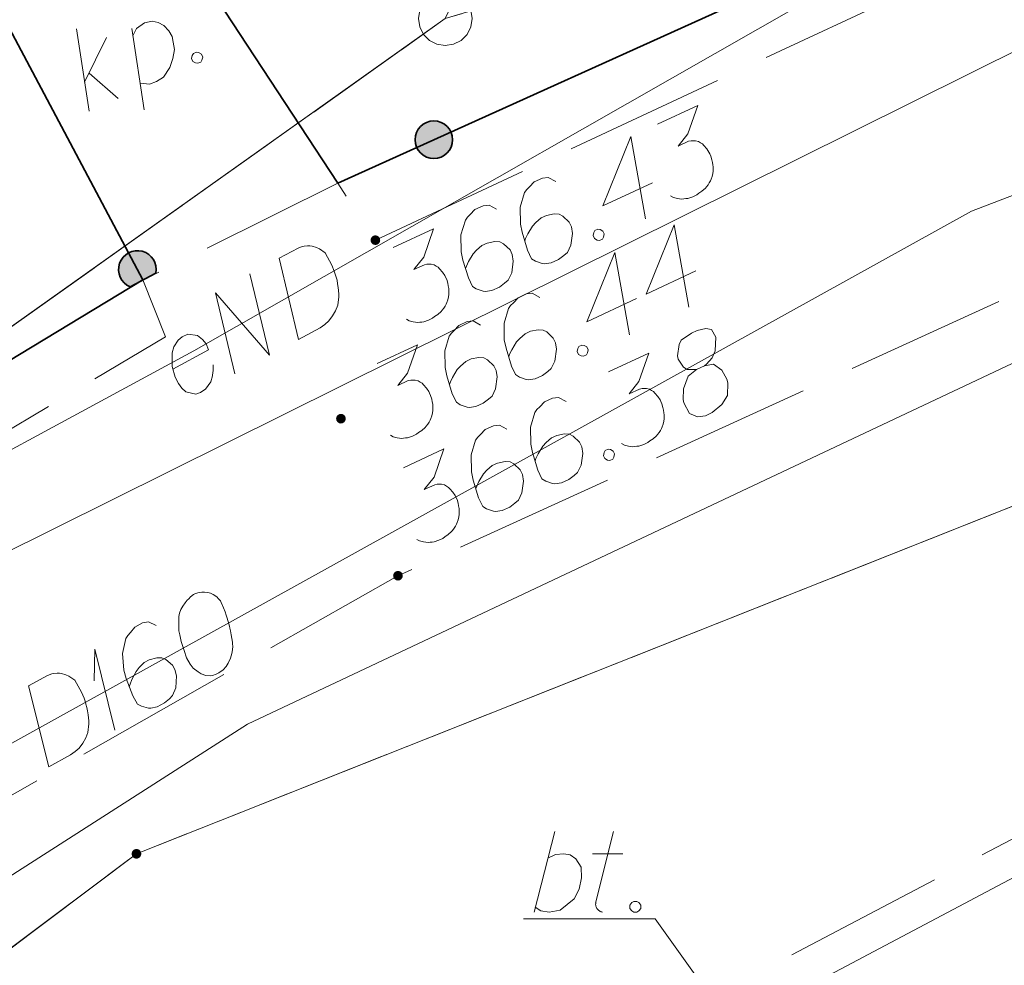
# Model space of a CAD drawing. Header units: metres. Extents: x 5555129 to 5555568, y 5636170 to 5636517.
# Tile 119 of 162: x 5555419.58 to 5555428.74, y 5636453.68 to 5636462.47. Entities that reach past the tile are written whole.
import ezdxf

# ---------------------------------------------------------------- set-up
doc = ezdxf.new("R2010")
doc.units = ezdxf.units.M
doc.header["$MEASUREMENT"] = 0
for name, pattern in [('03-linia 3 1', [2, 1.5, -0.5]), ('L_0_06', [2, 1.5, -0.5]), ('PRZER1-1', [2, 1, -1]), ('PRZER3-1', [4, 3, -1])]:
    doc.linetypes.add(name, pattern=pattern)
for name, color, linetype, lineweight in [('#digitalizacja', 7, 'Continuous', 18), ('#skartowane', 7, 'Continuous', 18), ('#zmodyfikowane', 7, 'Continuous', 18)]:
    doc.layers.add(name, color=color, linetype=linetype, lineweight=lineweight)
for name, color, linetype, lineweight, true_color in [('GEPPGD', 7, 'Continuous', 18, 0x008000), ('GESDZI', 7, 'Continuous', 18, 0x0a0909), ('GESKKL', 7, 'PRZER3-1', 18, 0x008000), ('GESUZY', 7, 'PRZER1-1', 18, 0x008000), ('GULENN', 1, 'Continuous', 18, 0xff0000), ('GUPEPI', 1, 'Continuous', 18, 0xff0000)]:
    doc.layers.add(name, color=color, linetype=linetype, lineweight=lineweight, true_color=true_color)

# ---------------------------------------------------------------- blocks, each defined once
blk = doc.blocks.new('EPPGS')
at = {"color": 0, "flags": 128}
blk.add_lwpolyline([(0.5, 0), (0.475528, -0.154508), (0.404508, -0.293893), (0.293893, -0.404508), (0.154508, -0.475528), (0, -0.5), (-0.154508, -0.475528), (-0.293893, -0.404508), (-0.404508, -0.293893), (-0.475528, -0.154508), (-0.5, 0), (-0.475528, 0.154508), (-0.404508, 0.293893), (-0.293893, 0.404508), (-0.154508, 0.475528), (0, 0.5), (0.154508, 0.475528), (0.293893, 0.404508), (0.404508, 0.293893), (0.475528, 0.154508), (0.5, 0)], close=True, dxfattribs=at)
blk = doc.blocks.new('EPPGN')
blk.add_hatch(color=0).paths.add_polyline_path([(0, -0.09), (-0.027812, -0.085595), (-0.052901, -0.072812), (-0.072812, -0.052901), (-0.085595, -0.027812), (-0.09, 0), (-0.085595, 0.027812), (-0.072812, 0.052901), (-0.052901, 0.072812), (-0.027812, 0.085595), (0, 0.09), (0.027812, 0.085595), (0.052901, 0.072812), (0.072812, 0.052901), (0.085595, 0.027812), (0.09, 0), (0.085595, -0.027812), (0.072812, -0.052901), (0.052901, -0.072812), (0.027812, -0.085595)])
blk = doc.blocks.new('POINT')
blk.add_hatch(color=0).paths.add_polyline_path([(-0.000884, -0.0025), (-0.0025, -0.000884), (-0.0025, 0.000884), (0.000884, 0.0025), (0.0025, 0.000884), (0.0025, -0.000884), (0.000884, -0.0025)])
blk = doc.blocks.new('*U309')
at = {"layer": '#skartowane', "color": 7, "linetype": 'ByBlock', "lineweight": 18}
blk.add_line((5555424.3645, 5636454.1718), (5555424.5594, 5636454.9218), dxfattribs=at)
at = {"layer": '#skartowane', "color": 7, "linetype": 'ByBlock', "lineweight": 18, "flags": 128}
blk.add_lwpolyline([(5555424.4944, 5636454.6738), (5555424.5653, 5636454.7092), (5555424.6421, 5636454.7151), (5555424.7011, 5636454.7033), (5555424.7542, 5636454.6678), (5555424.8015, 5636454.5911), (5555424.8074, 5636454.4907), (5555424.7838, 5636454.3844), (5555424.7366, 5636454.2958), (5555424.6067, 5636454.1896), (5555424.5062, 5636454.1718), (5555424.4295, 5636454.1836), (5555424.3763, 5636454.219)], dxfattribs=at)
blk = doc.blocks.new('*U310')
at = {"layer": '#skartowane', "color": 7, "linetype": 'ByBlock', "lineweight": 18}
for p, q in [((5555424.9373, 5636454.2545), (5555425.1027, 5636454.9218)), ((5555424.9078, 5636454.7151), (5555425.1912, 5636454.7151))]:
    blk.add_line(p, q, dxfattribs=at)
at = {"layer": '#skartowane', "color": 7, "linetype": 'ByBlock', "lineweight": 18, "flags": 128}
blk.add_lwpolyline([(5555425.0022, 5636454.1716), (5555424.9943, 5636454.1733), (5555424.9866, 5636454.1758), (5555424.9792, 5636454.1792), (5555424.9722, 5636454.1832), (5555424.9657, 5636454.1881), (5555424.9598, 5636454.1936), (5555424.9544, 5636454.1996), (5555424.9497, 5636454.2062), (5555424.9457, 5636454.2133), (5555424.9425, 5636454.2207), (5555424.94, 5636454.2284), (5555424.9384, 5636454.2363), (5555424.9376, 5636454.2444), (5555424.9377, 5636454.2524), (5555424.9385, 5636454.2601)], dxfattribs=at)
blk = doc.blocks.new('*U313')
at = {"layer": '#skartowane', "color": 7, "linetype": 'ByBlock', "lineweight": 18}
for p, q in [((5555420.2299, 5636461.6181), (5555420.1105, 5636462.3853)), ((5555420.1873, 5636461.8899), (5555420.3922, 5636462.3031)), ((5555420.2283, 5636461.9725), (5555420.5, 5636461.7374))]:
    blk.add_line(p, q, dxfattribs=at)
blk = doc.blocks.new('*U314')
at = {"layer": '#skartowane', "color": 7, "linetype": 'ByBlock', "lineweight": 18}
blk.add_line((5555420.7407, 5636461.6306), (5555420.6262, 5636462.3871), dxfattribs=at)
at = {"layer": '#skartowane', "color": 7, "linetype": 'ByBlock', "lineweight": 18, "flags": 128}
blk.add_lwpolyline([(5555420.6362, 5636462.3205), (5555420.6711, 5636462.3876), (5555420.745, 5636462.4395), (5555420.8146, 5636462.4574), (5555420.8722, 5636462.444), (5555420.9237, 5636462.4151), (5555420.9715, 5636462.3653), (5555421.0007, 5636462.3137), (5555421.0114, 5636462.2602), (5555421.0215, 5636462.1937), (5555421.0069, 5636462.1098), (5555420.9791, 5636462.0265), (5555420.9219, 5636461.9367), (5555420.8565, 5636461.8949), (5555420.7893, 5636461.8717), (5555420.7023, 5636461.8784)], dxfattribs=at)
blk = doc.blocks.new('*U1637')
at = {"layer": '#digitalizacja', "color": 5, "linetype": 'ByBlock', "lineweight": 18}
for q in [(5555420.2755, 5636456.322), (5555420.4695, 5636455.8624)]:
    blk.add_line((5555420.2814, 5636456.6157), q, dxfattribs=at)

msp = doc.modelspace()

# ---------------------------------------------------------------- hatches: boundary and pattern name
at = {"layer": '#skartowane', "linetype": 'Continuous', "lineweight": 35}
h = msp.add_hatch(color=7, dxfattribs=at)
edge = h.paths.add_edge_path()
edge.add_arc((5555423.4334, 5636461.3542), 0.175, 0, 360)
at = {"layer": '#skartowane', "linetype": 'Continuous', "lineweight": 18}
h = msp.add_hatch(color=7, dxfattribs=at)
edge = h.paths.add_edge_path()
edge.add_arc((5555422.89, 5636460.42), 0.045, 0, 360)
at = {"layer": '#skartowane', "linetype": 'Continuous', "lineweight": 35}
msp.add_hatch(color=7, dxfattribs=at).paths.add_polyline_path([(5555420.6102, 5636459.9864), (5555420.8498, 5636460.1136, 2.105808)])
at = {"layer": '#skartowane', "linetype": 'Continuous', "lineweight": 18}
h = msp.add_hatch(color=7, dxfattribs=at)
edge = h.paths.add_edge_path()
edge.add_arc((5555422.57, 5636458.76), 0.045, 0, 360)
h = msp.add_hatch(color=7, dxfattribs=at)
edge = h.paths.add_edge_path()
edge.add_arc((5555423.1, 5636457.3), 0.045, 0, 360)

# ---------------------------------------------------------------- linework, layer by layer
at = {"layer": '#digitalizacja', "color": 5, "linetype": 'Continuous', "lineweight": 18, "flags": 128}
for points in [[(5555451.99, 5636467.54), (5555441.9057, 5636465.8517), (5555428.4323, 5636460.6911), (5555416.7954, 5636454.2392), (5555413.272, 5636451.6195), (5555410.4937, 5636449.4081), (5555407.5579, 5636446.7074)], [(5555421.211, 5636457.131), (5555421.2006, 5636457.1253), (5555421.1725, 5636457.1029), (5555421.1547, 5636457.0863), (5555421.1421, 5636457.0726), (5555421.122, 5636457.0479), (5555421.0996, 5636457.0153), (5555421.0824, 5636456.9854), (5555421.068, 5636456.9504), (5555421.064, 5636456.9212), (5555421.0628, 5636456.8868), (5555421.0617, 5636456.8524), (5555421.0633, 5636456.8128), (5555421.0644, 5636456.7864), (5555421.0713, 5636456.7497), (5555421.0845, 5636456.6895), (5555421.1119, 5636456.6034), (5555421.1359, 5636456.5357), (5555421.1674, 5636456.4789), (5555421.1955, 5636456.4405), (5555421.2419, 5636456.4055), (5555421.2717, 5636456.3882), (5555421.3148, 5636456.3715), (5555421.3572, 5636456.3681), (5555421.3755, 5636456.3715), (5555421.4094, 5636456.3835), (5555421.4352, 5636456.3978), (5555421.4737, 5636456.4259), (5555421.504, 5636456.4563), (5555421.5213, 5636456.4861), (5555421.5431, 5636456.532), (5555421.5501, 5636456.556), (5555421.5593, 5636456.5881), (5555421.5633, 5636456.6174), (5555421.565, 5636456.6386), (5555421.561, 5636456.6701), (5555421.5605, 5636456.6833), (5555421.5565, 5636456.7149), (5555421.5496, 5636456.7516), (5555421.5428, 5636456.7884), (5555421.5365, 5636456.8119), (5555421.5331, 5636456.8302), (5555421.5268, 5636456.8537), (5555421.5113, 5636456.9059), (5555421.5022, 5636456.9346), (5555421.493, 5636456.9633), (5555421.4782, 5636457.0023), (5555421.4575, 5636457.0517), (5555421.449, 5636457.0671), (5555421.4324, 5636457.0849), (5555421.4157, 5636457.1027), (5555421.3831, 5636457.1251), (5555421.3561, 5636457.1372), (5555421.332, 5636457.1441), (5555421.3028, 5636457.1481), (5555421.2764, 5636457.147), (5555421.258, 5636457.1436), (5555421.2397, 5636457.1402), (5555421.211, 5636457.131)], [(5555420.8534, 5636456.8383), (5555420.7806, 5636456.8721), (5555420.7256, 5636456.8619), (5555420.6533, 5636456.8218), (5555420.6131, 5636456.7725), (5555420.5878, 5636456.745), (5555420.5706, 5636456.7152), (5555420.5395, 5636456.5764), (5555420.5514, 5636456.421), (5555420.5731, 5636456.3453), (5555420.6355, 5636456.184), (5555420.6784, 5636456.1066), (5555420.7163, 5636456.087), (5555420.7805, 5636456.0686), (5555420.8018, 5636456.0669), (5555420.862, 5636456.08), (5555420.9291, 5636456.1172), (5555420.975, 5636456.1562), (5555421.0055, 5636456.1866), (5555421.0342, 5636456.2565), (5555421.0401, 5636456.3678), (5555421.0269, 5636456.428), (5555421.004, 5636456.4693), (5555420.9409, 5636456.5222), (5555420.906, 5636456.5365), (5555420.8583, 5636456.5371), (5555420.7878, 5636456.5183), (5555420.7413, 5636456.4925), (5555420.6931, 5636456.4455), (5555420.6655, 5636456.41), (5555420.6265, 5636456.3343), (5555420.6098, 5636456.2913), (5555420.6029, 5636456.2672)], [(5555419.6669, 5636456.2749), (5555419.8425, 5636456.3723), (5555419.8816, 5636456.3872), (5555419.8999, 5636456.3906), (5555419.9315, 5636456.3946), (5555419.9526, 5636456.3929), (5555419.9739, 5636456.3911), (5555420.014, 5636456.3796), (5555420.041, 5636456.3675), (5555420.0954, 5636456.3302), (5555420.1584, 5636456.2166), (5555420.1819, 5636456.1621), (5555420.191, 5636456.1334), (5555420.2002, 5636456.1047), (5555420.2093, 5636456.076), (5555420.2133, 5636456.0444), (5555420.2202, 5636456.0077), (5555420.2253, 5636455.9498), (5555420.2264, 5636455.9235), (5555420.2166, 5636455.8437), (5555420.1977, 5636455.7927), (5555420.1706, 5636455.744), (5555420.1356, 5636455.6975), (5555420.1, 5636455.6643), (5555420.0564, 5636455.6334), (5555419.855, 5636455.5217), (5555419.6669, 5636456.2749)]]:
    msp.add_lwpolyline(points, dxfattribs=at)
at = {"layer": '#digitalizacja', "color": 1, "linetype": 'Continuous', "lineweight": 18, "flags": 128}
for points in [[(5555411.571, 5636453.721), (5555413.7332, 5636455.0758), (5555418.0179, 5636457.6682), (5555421.2021, 5636459.3903), (5555427.6552, 5636463.077)], [(5555421.9947, 5636460.2514), (5555422.1713, 5636460.347), (5555422.2105, 5636460.3614), (5555422.2288, 5636460.3647), (5555422.2604, 5636460.3683), (5555422.2816, 5636460.3664), (5555422.3028, 5636460.3644), (5555422.3428, 5636460.3524), (5555422.3697, 5636460.3401), (5555422.4237, 5636460.3022), (5555422.4855, 5636460.1879), (5555422.5085, 5636460.1332), (5555422.5173, 5636460.1044), (5555422.5262, 5636460.0756), (5555422.535, 5636460.0469), (5555422.5386, 5636460.0152), (5555422.5451, 5636459.9784), (5555422.5496, 5636459.9205), (5555422.5504, 5636459.8941), (5555422.5398, 5636459.8145), (5555422.5203, 5636459.7637), (5555422.4928, 5636459.7152), (5555422.4573, 5636459.6692), (5555422.4213, 5636459.6363), (5555422.3774, 5636459.6058), (5555422.1748, 5636459.4962), (5555421.9947, 5636460.2514)], [(5555421.5827, 5636459.176), (5555421.4025, 5636459.9312), (5555421.9047, 5636459.3502), (5555421.7246, 5636460.1054)], [(5555421.008, 5636459.221), (5555421.3404, 5636459.4008), (5555421.3174, 5636459.4555), (5555421.2818, 5636459.4966), (5555421.2357, 5636459.5322), (5555421.1481, 5636459.5452), (5555421.0933, 5636459.5223), (5555421.0574, 5636459.4894), (5555421.0172, 5636459.4274), (5555421.0005, 5636459.3713), (5555421.0002, 5636459.2974), (5555421.0019, 5636459.2446), (5555421.0289, 5636459.145), (5555421.0598, 5636459.0879), (5555421.0903, 5636459.0439), (5555421.1283, 5636459.0108), (5555421.2215, 5636458.9874), (5555421.2659, 5636459.0046), (5555421.3046, 5636459.0324), (5555421.3099, 5636459.0352), (5555421.3605, 5636459.1028), (5555421.3772, 5636459.1589), (5555421.3787, 5636459.1933), (5555421.3812, 5636459.2013), (5555421.3818, 5636459.2621)]]:
    msp.add_lwpolyline(points, dxfattribs=at)
at = {"layer": '#skartowane', "color": 36, "linetype": 'Continuous', "lineweight": 18, "true_color": 0x803300}
msp.add_line((5555416.05, 5636455.82), (5555429.4, 5636462.46), dxfattribs=at)
at = {"layer": '#skartowane', "color": 7, "linetype": 'Continuous', "lineweight": 18}
msp.add_line((5555419.92, 5636449.78), (5555431.68, 5636456.01), dxfattribs=at)
at = {"layer": '#skartowane', "color": 7, "linetype": 'L_0_06', "lineweight": 18, "flags": 128}
msp.add_lwpolyline([(5555466.73, 5636461.06), (5555459.42, 5636465.04), (5555457.02, 5636465.41), (5555452.63, 5636465.61), (5555446.85, 5636465.37), (5555441.62, 5636464.51), (5555435.7, 5636462.77), (5555429.61, 5636460.27), (5555423.1, 5636457.3), (5555417.2, 5636453.95), (5555413.63, 5636451.67), (5555409.04, 5636447.68), (5555404.73, 5636443.33), (5555401.32, 5636439.67), (5555382.13, 5636416.99), (5555377.75, 5636411.8), (5555368.65, 5636401.73), (5555358.12, 5636389.68), (5555351.83, 5636382.05), (5555348.89, 5636378.21), (5555346.63, 5636374.93), (5555343.77, 5636370.29), (5555340.53, 5636363.52), (5555337.7, 5636355.88), (5555335.13, 5636347.53), (5555332.44, 5636339.45), (5555328.49, 5636328.74), (5555326.7, 5636324.3), (5555322.46, 5636312.61), (5555317.05, 5636297.8), (5555313.91, 5636289.91), (5555311.07, 5636291.5), (5555314.46, 5636298.64), (5555320.4, 5636315), (5555321.1, 5636318.34), (5555320.31, 5636318.97), (5555318.92, 5636319.26), (5555318.24, 5636323.4), (5555317.55, 5636325.21), (5555315.06, 5636326.83), (5555316.44, 5636329.16), (5555319.62, 5636328.9), (5555323.95, 5636328.36), (5555325.47, 5636329.83), (5555326.77, 5636332.37), (5555329.72, 5636340.51), (5555332.43, 5636348.61), (5555334.87, 5636356.71), (5555337.79, 5636364.47), (5555340.99, 5636371.16), (5555344.19, 5636376.65), (5555346.4, 5636379.74), (5555349.41, 5636383.74), (5555355.85, 5636391.61), (5555363.7, 5636400.4), (5555366.42, 5636403.59), (5555375.75, 5636414.19), (5555378.31, 5636418.36), (5555373.52, 5636420.79), (5555376.43, 5636424.38), (5555377.28, 5636425.23), (5555380.03, 5636423.16), (5555380.65, 5636423.75), (5555382.52, 5636422.14), (5555399.27, 5636441.57), (5555402.64, 5636445.3), (5555406.76, 5636449.37), (5555411.7, 5636453.77), (5555415.38, 5636456.22), (5555420.94, 5636459.52), (5555420.73, 5636460.05), (5555422.54, 5636460.95), (5555422.89, 5636460.42), (5555428.37, 5636462.98), (5555434.53, 5636465.46), (5555440.65, 5636467.74), (5555449.09, 5636469.87), (5555449.84, 5636470.61), (5555452.54, 5636472.11), (5555453.14, 5636471.36), (5555454.76, 5636472.78), (5555456.32, 5636474.81), (5555457.67, 5636477.44), (5555459.8, 5636481.39), (5555462.71, 5636485.66), (5555464.78, 5636483.78), (5555461.58, 5636479.17), (5555460.92, 5636476.08), (5555461.24, 5636473.64), (5555465.24, 5636467.56), (5555467.69, 5636464.02), (5555466.73, 5636461.06)], close=True, dxfattribs=at)
at = {"layer": '#skartowane', "color": 7, "linetype": 'Continuous', "lineweight": 35, "flags": 128}
msp.add_lwpolyline([(5555426.28, 5636466.91), (5555425.15, 5636466.14), (5555426.85, 5636462.9), (5555422.54, 5636460.95), (5555420.37, 5636464.26), (5555418.92, 5636463.46), (5555420.73, 5636460.05), (5555415.26, 5636456.74), (5555411.39, 5636454.3), (5555410.93, 5636454.67), (5555398.91, 5636441.87)], dxfattribs=at)
at = {"layer": '#skartowane', "color": 7, "linetype": 'Continuous', "lineweight": 18, "flags": 128}
for points in [[(5555421.1994, 5636462.1561), (5555421.2265, 5636462.168), (5555421.2474, 5636462.1644), (5555421.2732, 5636462.1499), (5555421.2851, 5636462.1229), (5555421.2784, 5636462.0941), (5555421.267, 5636462.0762), (5555421.24, 5636462.0642), (5555421.219, 5636462.0679), (5555421.1932, 5636462.0823), (5555421.1813, 5636462.1094), (5555421.188, 5636462.1382), (5555421.1994, 5636462.1561)], [(5555425.5119, 5636461.4975), (5555425.8864, 5636461.6725), (5555425.7948, 5636461.4081), (5555425.7046, 5636461.2942), (5555425.8009, 5636461.3392), (5555425.8248, 5636461.3439), (5555425.838, 5636461.3435), (5555425.8512, 5636461.3431), (5555425.8644, 5636461.3428), (5555425.8933, 5636461.3367), (5555425.9115, 5636461.3257), (5555425.9297, 5636461.3146), (5555425.9426, 5636461.3011), (5555425.9708, 5636461.2687), (5555425.9911, 5636461.239), (5555425.9986, 5636461.2229), (5555426.0086, 5636461.2015), (5555426.0183, 5636461.167), (5555426.0229, 5636461.143), (5555426.0276, 5636461.1192), (5555426.0297, 5636461.1006), (5555426.0293, 5636461.0875), (5555426.029, 5636461.0742), (5555426.0286, 5636461.0611), (5555426.0255, 5636461.04), (5555426.0194, 5636461.011), (5555426.0108, 5636460.9876), (5555426.0051, 5636460.9719), (5555425.994, 5636460.9536), (5555425.983, 5636460.9355), (5555425.9666, 5636460.9148), (5555425.9584, 5636460.9044), (5555425.926, 5636460.8762), (5555425.8963, 5636460.8559), (5555425.8775, 5636460.8405), (5555425.84, 5636460.823), (5555425.7947, 5636460.8084), (5555425.7762, 5636460.8062), (5555425.7576, 5636460.8041), (5555425.7391, 5636460.8019), (5555425.718, 5636460.8051), (5555425.697, 5636460.8083), (5555425.6602, 5636460.8172), (5555425.6342, 5636460.8311)], [(5555425.4657, 5636460.9545), (5555425.0056, 5636460.7396), (5555425.2658, 5636461.3825), (5555425.4013, 5636460.618)], [(5555424.5679, 5636460.9652), (5555424.4976, 5636461.0041), (5555424.442, 5636460.9977), (5555424.3671, 5636460.9627), (5555424.3236, 5636460.9163), (5555424.2965, 5636460.8906), (5555424.2772, 5636460.862), (5555424.2366, 5636460.7257), (5555424.2377, 5636460.5698), (5555424.2541, 5636460.4928), (5555424.3052, 5636460.3276), (5555424.3427, 5636460.2474), (5555424.3791, 5636460.2253), (5555424.4419, 5636460.2025), (5555424.463, 5636460.1993), (5555424.524, 5636460.2082), (5555424.5935, 5636460.2407), (5555424.642, 5636460.2764), (5555424.6745, 5636460.3046), (5555424.708, 5636460.3724), (5555424.7215, 5636460.483), (5555424.7125, 5636460.5439), (5555424.6925, 5636460.5867), (5555424.6333, 5636460.6439), (5555424.5994, 5636460.6606), (5555424.5519, 5636460.6645), (5555424.4802, 5636460.6506), (5555424.4321, 5636460.6281), (5555424.3807, 5636460.5845), (5555424.3508, 5636460.551), (5555424.3066, 5636460.4782), (5555424.287, 5636460.4364), (5555424.2784, 5636460.4129)], [(5555424.0168, 5636460.7078), (5555423.9466, 5636460.7466), (5555423.8909, 5636460.7403), (5555423.816, 5636460.7053), (5555423.7725, 5636460.6589), (5555423.7454, 5636460.6332), (5555423.7262, 5636460.6046), (5555423.6855, 5636460.4683), (5555423.6867, 5636460.3124), (5555423.7031, 5636460.2354), (5555423.7542, 5636460.0702), (5555423.7917, 5636459.99), (5555423.8281, 5636459.9679), (5555423.8909, 5636459.9451), (5555423.9119, 5636459.9419), (5555423.973, 5636459.9508), (5555424.0425, 5636459.9833), (5555424.091, 5636460.0189), (5555424.1235, 5636460.0472), (5555424.157, 5636460.115), (5555424.1705, 5636460.2255), (5555424.1615, 5636460.2865), (5555424.1415, 5636460.3293), (5555424.0823, 5636460.3864), (5555424.0484, 5636460.4032), (5555424.0009, 5636460.407), (5555423.9292, 5636460.3931), (5555423.8811, 5636460.3707), (5555423.8297, 5636460.3271), (5555423.7998, 5636460.2936), (5555423.7556, 5636460.2208), (5555423.736, 5636460.179), (5555423.7274, 5636460.1555)], [(5555423.0563, 5636460.3504), (5555423.4308, 5636460.5253), (5555423.3392, 5636460.2609), (5555423.249, 5636460.147), (5555423.3453, 5636460.192), (5555423.3692, 5636460.1967), (5555423.3824, 5636460.1963), (5555423.3956, 5636460.196), (5555423.4088, 5636460.1956), (5555423.4377, 5636460.1896), (5555423.4559, 5636460.1785), (5555423.4741, 5636460.1675), (5555423.487, 5636460.1539), (5555423.5152, 5636460.1215), (5555423.5355, 5636460.0919), (5555423.543, 5636460.0758), (5555423.553, 5636460.0544), (5555423.5627, 5636460.0198), (5555423.5673, 5636459.9959), (5555423.572, 5636459.972), (5555423.5741, 5636459.9535), (5555423.5738, 5636459.9403), (5555423.5734, 5636459.9271), (5555423.5731, 5636459.9139), (5555423.5699, 5636459.8928), (5555423.5638, 5636459.8639), (5555423.5552, 5636459.8404), (5555423.5495, 5636459.8247), (5555423.5384, 5636459.8065), (5555423.5274, 5636459.7883), (5555423.511, 5636459.7676), (5555423.5029, 5636459.7572), (5555423.4704, 5636459.729), (5555423.4407, 5636459.7087), (5555423.4219, 5636459.6933), (5555423.3844, 5636459.6759), (5555423.3391, 5636459.6612), (5555423.3206, 5636459.659), (5555423.302, 5636459.657), (5555423.2835, 5636459.6547), (5555423.2624, 5636459.658), (5555423.2414, 5636459.6611), (5555423.2047, 5636459.6701), (5555423.1786, 5636459.684)], [(5555424.9308, 5636460.5091), (5555424.9576, 5636460.5216), (5555424.9786, 5636460.5184), (5555425.0047, 5636460.5045), (5555425.0172, 5636460.4777), (5555425.0111, 5636460.4488), (5555425.0001, 5636460.4306), (5555424.9733, 5636460.4181), (5555424.9523, 5636460.4213), (5555424.9262, 5636460.4352), (5555424.9137, 5636460.462), (5555424.9198, 5636460.4909), (5555424.9308, 5636460.5091)], [(5555425.8677, 5636460.1342), (5555425.4076, 5636459.9193), (5555425.6677, 5636460.5622), (5555425.8033, 5636459.7978)], [(5555425.3167, 5636459.8768), (5555424.8565, 5636459.6619), (5555425.1167, 5636460.3048), (5555425.2522, 5636459.5403)], [(5555424.4188, 5636459.8875), (5555424.3485, 5636459.9264), (5555424.2929, 5636459.92), (5555424.218, 5636459.885), (5555424.1745, 5636459.8386), (5555424.1474, 5636459.8129), (5555424.1281, 5636459.7843), (5555424.0875, 5636459.648), (5555424.0886, 5636459.4921), (5555424.105, 5636459.4151), (5555424.1561, 5636459.2499), (5555424.1936, 5636459.1697), (5555424.23, 5636459.1476), (5555424.2928, 5636459.1248), (5555424.3139, 5636459.1216), (5555424.3749, 5636459.1305), (5555424.4444, 5636459.163), (5555424.4929, 5636459.1987), (5555424.5254, 5636459.2269), (5555424.5589, 5636459.2947), (5555424.5724, 5636459.4053), (5555424.5634, 5636459.4662), (5555424.5434, 5636459.509), (5555424.4842, 5636459.5662), (5555424.4504, 5636459.5829), (5555424.4029, 5636459.5868), (5555424.3311, 5636459.5729), (5555424.283, 5636459.5504), (5555424.2317, 5636459.5068), (5555424.2017, 5636459.4733), (5555424.1575, 5636459.4005), (5555424.1379, 5636459.3587), (5555424.1293, 5636459.3352)], [(5555423.8678, 5636459.6301), (5555423.7975, 5636459.6689), (5555423.7418, 5636459.6626), (5555423.6669, 5636459.6276), (5555423.6234, 5636459.5812), (5555423.5963, 5636459.5555), (5555423.5771, 5636459.5269), (5555423.5365, 5636459.3906), (5555423.5376, 5636459.2347), (5555423.554, 5636459.1577), (5555423.6051, 5636458.9925), (5555423.6426, 5636458.9123), (5555423.679, 5636458.8902), (5555423.7418, 5636458.8674), (5555423.7629, 5636458.8642), (5555423.8239, 5636458.8731), (5555423.8934, 5636458.9056), (5555423.9419, 5636458.9412), (5555423.9744, 5636458.9695), (5555424.0079, 5636459.0373), (5555424.0214, 5636459.1479), (5555424.0124, 5636459.2088), (5555423.9924, 5636459.2516), (5555423.9332, 5636459.3087), (5555423.8993, 5636459.3255), (5555423.8518, 5636459.3293), (5555423.7801, 5636459.3154), (5555423.732, 5636459.293), (5555423.6806, 5636459.2494), (5555423.6507, 5636459.2159), (5555423.6065, 5636459.1431), (5555423.5869, 5636459.1013), (5555423.5783, 5636459.0778)], [(5555425.8736, 5636459.2174), (5555425.9485, 5636459.2524), (5555425.9674, 5636459.2678), (5555426.0191, 5636459.3245), (5555426.0473, 5636459.3898), (5555426.0533, 5636459.5165), (5555426.013, 5636459.5889), (5555425.9631, 5636459.5981), (5555425.8806, 5636459.5792), (5555425.8271, 5636459.5542), (5555425.733, 5636459.4906), (5555425.7133, 5636459.4489), (5555425.6974, 5636459.3436), (5555425.7045, 5636459.3144), (5555425.7527, 5636459.2391), (5555425.7891, 5636459.217), (5555425.8736, 5636459.2174), (5555425.798, 5636459.156), (5555425.7553, 5636459.0383), (5555425.75, 5636458.938), (5555425.7571, 5636458.9088), (5555425.81, 5636458.8096), (5555425.8831, 5636458.7786), (5555425.9573, 5636458.7872), (5555426.0215, 5636458.8172), (5555426.1107, 5636458.8915), (5555426.1631, 5636458.9746), (5555426.1662, 5636459.0934), (5555426.1566, 5636459.128), (5555426.1112, 5636459.2111), (5555426.0334, 5636459.266), (5555425.9485, 5636459.2524)], [(5555422.9072, 5636459.2727), (5555423.2817, 5636459.4476), (5555423.1901, 5636459.1832), (5555423.0999, 5636459.0693), (5555423.1962, 5636459.1143), (5555423.2201, 5636459.119), (5555423.2333, 5636459.1186), (5555423.2465, 5636459.1183), (5555423.2597, 5636459.1179), (5555423.2886, 5636459.1119), (5555423.3068, 5636459.1008), (5555423.325, 5636459.0898), (5555423.3379, 5636459.0762), (5555423.3661, 5636459.0438), (5555423.3864, 5636459.0142), (5555423.3939, 5636458.9981), (5555423.4039, 5636458.9767), (5555423.4136, 5636458.9421), (5555423.4182, 5636458.9182), (5555423.4229, 5636458.8943), (5555423.425, 5636458.8758), (5555423.4247, 5636458.8626), (5555423.4243, 5636458.8494), (5555423.424, 5636458.8362), (5555423.4208, 5636458.8151), (5555423.4147, 5636458.7862), (5555423.4062, 5636458.7627), (5555423.4005, 5636458.747), (5555423.3894, 5636458.7288), (5555423.3784, 5636458.7106), (5555423.3619, 5636458.6899), (5555423.3538, 5636458.6795), (5555423.3213, 5636458.6513), (5555423.2917, 5636458.631), (5555423.2728, 5636458.6156), (5555423.2354, 5636458.5982), (5555423.19, 5636458.5835), (5555423.1715, 5636458.5813), (5555423.1529, 5636458.5793), (5555423.1344, 5636458.577), (5555423.1134, 5636458.5803), (5555423.0923, 5636458.5834), (5555423.0556, 5636458.5924), (5555423.0295, 5636458.6063)], [(5555424.7817, 5636459.4314), (5555424.8085, 5636459.4439), (5555424.8295, 5636459.4407), (5555424.8556, 5636459.4268), (5555424.8681, 5636459.4), (5555424.862, 5636459.3711), (5555424.851, 5636459.3529), (5555424.8242, 5636459.3404), (5555424.8032, 5636459.3436), (5555424.7771, 5636459.3575), (5555424.7646, 5636459.3843), (5555424.7707, 5636459.4132), (5555424.7817, 5636459.4314)], [(5555425.0567, 5636459.1943), (5555425.4312, 5636459.3692), (5555425.3396, 5636459.1048), (5555425.2494, 5636458.991), (5555425.3457, 5636459.0359), (5555425.3696, 5636459.0406), (5555425.3828, 5636459.0402), (5555425.396, 5636459.0399), (5555425.4092, 5636459.0395), (5555425.4381, 5636459.0335), (5555425.4563, 5636459.0224), (5555425.4745, 5636459.0114), (5555425.4874, 5636458.9979), (5555425.5156, 5636458.9654), (5555425.5359, 5636458.9358), (5555425.5434, 5636458.9197), (5555425.5534, 5636458.8983), (5555425.5631, 5636458.8637), (5555425.5677, 5636458.8398), (5555425.5724, 5636458.8159), (5555425.5745, 5636458.7974), (5555425.5742, 5636458.7842), (5555425.5738, 5636458.771), (5555425.5735, 5636458.7578), (5555425.5703, 5636458.7367), (5555425.5642, 5636458.7078), (5555425.5557, 5636458.6843), (5555425.55, 5636458.6686), (5555425.5389, 5636458.6504), (5555425.5279, 5636458.6322), (5555425.5114, 5636458.6115), (5555425.5033, 5636458.6012), (5555425.4708, 5636458.5729), (5555425.4412, 5636458.5526), (5555425.4223, 5636458.5373), (5555425.3849, 5636458.5198), (5555425.3395, 5636458.5052), (5555425.321, 5636458.503), (5555425.3024, 5636458.5009), (5555425.2839, 5636458.4987), (5555425.2629, 5636458.5019), (5555425.2418, 5636458.5051), (5555425.2051, 5636458.514), (5555425.179, 5636458.5279)], [(5555424.6637, 5636458.9194), (5555424.5934, 5636458.9583), (5555424.5378, 5636458.9519), (5555424.4629, 5636458.9169), (5555424.4194, 5636458.8705), (5555424.3923, 5636458.8448), (5555424.373, 5636458.8162), (5555424.3324, 5636458.6799), (5555424.3336, 5636458.524), (5555424.35, 5636458.447), (5555424.4011, 5636458.2818), (5555424.4385, 5636458.2016), (5555424.4749, 5636458.1795), (5555424.5377, 5636458.1567), (5555424.5588, 5636458.1535), (5555424.6198, 5636458.1624), (5555424.6893, 5636458.1949), (5555424.7378, 5636458.2306), (5555424.7703, 5636458.2588), (5555424.8038, 5636458.3266), (5555424.8174, 5636458.4372), (5555424.8084, 5636458.4981), (5555424.7884, 5636458.5409), (5555424.7292, 5636458.5981), (5555424.6953, 5636458.6148), (5555424.6478, 5636458.6187), (5555424.5761, 5636458.6048), (5555424.528, 5636458.5823), (5555424.4766, 5636458.5387), (5555424.4467, 5636458.5052), (5555424.4024, 5636458.4324), (5555424.3829, 5636458.3906), (5555424.3742, 5636458.3671)], [(5555424.1127, 5636458.662), (5555424.0424, 5636458.7008), (5555423.9868, 5636458.6945), (5555423.9119, 5636458.6595), (5555423.8684, 5636458.6131), (5555423.8413, 5636458.5874), (5555423.822, 5636458.5588), (5555423.7814, 5636458.4225), (5555423.7826, 5636458.2666), (5555423.7989, 5636458.1896), (5555423.85, 5636458.0244), (5555423.8875, 5636457.9442), (5555423.9239, 5636457.9221), (5555423.9867, 5636457.8993), (5555424.0078, 5636457.8961), (5555424.0688, 5636457.905), (5555424.1383, 5636457.9374), (5555424.1868, 5636457.9731), (5555424.2193, 5636458.0014), (5555424.2528, 5636458.0692), (5555424.2663, 5636458.1797), (5555424.2573, 5636458.2407), (5555424.2374, 5636458.2835), (5555424.1781, 5636458.3406), (5555424.1443, 5636458.3574), (5555424.0968, 5636458.3612), (5555424.025, 5636458.3473), (5555423.9769, 5636458.3249), (5555423.9256, 5636458.2813), (5555423.8956, 5636458.2478), (5555423.8514, 5636458.175), (5555423.8318, 5636458.1332), (5555423.8232, 5636458.1097)], [(5555423.1522, 5636458.3046), (5555423.5267, 5636458.4795), (5555423.435, 5636458.2151), (5555423.3449, 5636458.1012), (5555423.4412, 5636458.1462), (5555423.465, 5636458.1509), (5555423.4783, 5636458.1505), (5555423.4914, 5636458.1502), (5555423.5047, 5636458.1498), (5555423.5335, 5636458.1438), (5555423.5518, 5636458.1327), (5555423.5699, 5636458.1217), (5555423.5828, 5636458.1081), (5555423.611, 5636458.0757), (5555423.6313, 5636458.0461), (5555423.6388, 5636458.03), (5555423.6488, 5636458.0086), (5555423.6585, 5636457.974), (5555423.6631, 5636457.9501), (5555423.6678, 5636457.9262), (5555423.6699, 5636457.9077), (5555423.6696, 5636457.8945), (5555423.6692, 5636457.8813), (5555423.6689, 5636457.8681), (5555423.6657, 5636457.847), (5555423.6596, 5636457.8181), (5555423.6511, 5636457.7946), (5555423.6454, 5636457.7789), (5555423.6343, 5636457.7607), (5555423.6233, 5636457.7425), (5555423.6069, 5636457.7218), (5555423.5987, 5636457.7114), (5555423.5662, 5636457.6832), (5555423.5366, 5636457.6629), (5555423.5177, 5636457.6475), (5555423.4803, 5636457.63), (5555423.435, 5636457.6154), (5555423.4164, 5636457.6132), (5555423.3979, 5636457.6111), (5555423.3793, 5636457.6089), (5555423.3583, 5636457.6122), (5555423.3372, 5636457.6153), (5555423.3005, 5636457.6243), (5555423.2744, 5636457.6382)], [(5555425.0267, 5636458.4633), (5555425.0534, 5636458.4758), (5555425.0745, 5636458.4726), (5555425.1005, 5636458.4587), (5555425.1131, 5636458.4319), (5555425.107, 5636458.403), (5555425.096, 5636458.3848), (5555425.0692, 5636458.3723), (5555425.0482, 5636458.3755), (5555425.0221, 5636458.3894), (5555425.0095, 5636458.4162), (5555425.0156, 5636458.4451), (5555425.0267, 5636458.4633)], [(5555425.2916, 5636454.2722), (5555425.3211, 5636454.2722), (5555425.3388, 5636454.2604), (5555425.3566, 5636454.2368), (5555425.3566, 5636454.2072), (5555425.3388, 5636454.1836), (5555425.3211, 5636454.1718), (5555425.2916, 5636454.1718), (5555425.2739, 5636454.1836), (5555425.2561, 5636454.2072), (5555425.2561, 5636454.2368), (5555425.2739, 5636454.2604), (5555425.2916, 5636454.2722)], [(5555424.2679, 5636454.1086), (5555425.491, 5636454.1086), (5555426.0935, 5636453.2623)]]:
    msp.add_lwpolyline(points, dxfattribs=at)
at = {"layer": '#skartowane', "color": 7, "linetype": 'Continuous', "lineweight": 35, "flags": 128}
msp.add_lwpolyline([(5555420.6102, 5636459.9864), (5555420.8498, 5636460.1136, 2.105808), (5555420.6102, 5636459.9864)], format="xyb", close=True, dxfattribs=at)
at = {"layer": '#skartowane', "color": 7, "linetype": '03-linia 3 1', "lineweight": 18, "flags": 128}
msp.add_lwpolyline([(5555419.68, 5636450.05), (5555431.64, 5636456.34), (5555434.7, 5636450.55)], dxfattribs=at)
at = {"layer": '#skartowane', "color": 7, "linetype": 'Continuous', "lineweight": 35}
msp.add_circle((5555423.4334, 5636461.3542), 0.175, dxfattribs=at)
at = {"layer": '#zmodyfikowane', "color": 1, "linetype": 'Continuous', "lineweight": 18, "true_color": 0xff0000, "flags": 128}
msp.add_lwpolyline([(5555410.22, 5636447.54), (5555416.75, 5636452.75), (5555421.7, 5636455.92)], dxfattribs=at)
at = {"layer": 'GESDZI', "color": 96, "linetype": 'Continuous', "lineweight": 18, "flags": 128}
for points in [[(5555454.7702, 5636497.975), (5555458.43, 5636492.63), (5555432.84, 5636481.77), (5555423.54, 5636462.48), (5555411.9798, 5636454.2697), (5555402.3346, 5636463.6141), (5555412.888, 5636476.8184), (5555419.4581, 5636484.9699), (5555410.3003, 5636486.3731), (5555404.0559, 5636487.3617), (5555406.9982, 5636494.9907)], [(5555274.9971, 5636234.9799), (5555279.9437, 5636236.5228), (5555284.4758, 5636241.3375), (5555311.27, 5636293.99), (5555320.16, 5636317.28), (5555322.3683, 5636323.208), (5555323.59, 5636326.49), (5555326.04, 5636333.05), (5555329.61, 5636344.98), (5555332.15, 5636353.64), (5555334.3, 5636361.82), (5555338.11, 5636369.71), (5555344.55, 5636379.2), (5555375.95, 5636415.45), (5555379.6897, 5636419.03), (5555405.3333, 5636448.2967), (5555411.9798, 5636454.2697), (5555423.54, 5636462.48), (5555437.0986, 5636466.5543), (5555448.9154, 5636470.3739), (5555453.7197, 5636472.4537), (5555460.7994, 5636470.5337), (5555464.2527, 5636468.4933)], [(5555464.2527, 5636468.4933), (5555468.3321, 5636465.0026), (5555467.1159, 5636460.5894), (5555457.2244, 5636464.5804), (5555451.8678, 5636465.4181), (5555446.84, 5636464.5967), (5555437.1846, 5636462.4598), (5555430.3828, 5636458.569), (5555420.6694, 5636454.7141), (5555413.7993, 5636449.5603), (5555402.7893, 5636438.7085), (5555389.7342, 5636423.8728), (5555383.39, 5636416.92), (5555384.32, 5636411.24), (5555356.08, 5636382.6), (5555342.54, 5636360.36), (5555325.26, 5636314.3)]]:
    msp.add_lwpolyline(points, dxfattribs=at)
msp.add_lwpolyline([(5555404.0732, 5636395.0199), (5555398.7481, 5636398.7353), (5555383.39, 5636416.92), (5555389.7342, 5636423.8728), (5555402.7893, 5636438.7085), (5555413.7993, 5636449.5603), (5555420.6694, 5636454.7141), (5555430.3828, 5636458.569), (5555437.1846, 5636462.4598), (5555446.84, 5636464.5967), (5555451.8678, 5636465.4181), (5555457.2244, 5636464.5804), (5555467.1159, 5636460.5894), (5555464.2072, 5636454.0621), (5555454.5237, 5636438.1926), (5555447.0597, 5636429.289), (5555430.7345, 5636417.4592), (5555423.6352, 5636411.745), (5555415.606, 5636406.3628), (5555409.7582, 5636401.0801), (5555404.0732, 5636395.0199)], close=True, dxfattribs=at)
at = {"layer": 'GESKKL', "color": 96, "linetype": 'PRZER3-1', "lineweight": 18, "ltscale": 0.5, "true_color": 0x008000}
msp.add_lwpolyline([(5555458.43, 5636492.63), (5555432.84, 5636481.77), (5555423.54, 5636462.48), (5555411.9798, 5636454.2697), (5555402.3346, 5636463.6141), (5555412.888, 5636476.8184), (5555419.4581, 5636484.9699), (5555410.3003, 5636486.3731), (5555404.0559, 5636487.3617), (5555406.9982, 5636494.9907)], dxfattribs=at)
msp.add_lwpolyline([(5555447.0597, 5636429.289), (5555454.5237, 5636438.1926), (5555464.2072, 5636454.0621), (5555467.1159, 5636460.5894), (5555457.2244, 5636464.5804), (5555451.8678, 5636465.4181), (5555446.84, 5636464.5967), (5555437.1846, 5636462.4598), (5555430.3828, 5636458.569), (5555420.6694, 5636454.7141), (5555413.7993, 5636449.5603), (5555402.7893, 5636438.7085), (5555389.7342, 5636423.8728), (5555383.39, 5636416.92), (5555398.7481, 5636398.7353), (5555404.0732, 5636395.0199), (5555409.7582, 5636401.0801), (5555415.606, 5636406.3628), (5555423.6352, 5636411.745), (5555430.7345, 5636417.4592), (5555447.0597, 5636429.289)], close=True, dxfattribs=at)
at = {"layer": 'GESUZY', "color": 96, "linetype": 'PRZER1-1', "lineweight": 18, "ltscale": 0.5, "true_color": 0x008000}
for points in [[(5555458.43, 5636492.63), (5555432.84, 5636481.77), (5555423.54, 5636462.48), (5555411.9798, 5636454.2697), (5555402.3346, 5636463.6141), (5555412.888, 5636476.8184), (5555419.4581, 5636484.9699), (5555410.3003, 5636486.3731), (5555404.0559, 5636487.3617), (5555406.9982, 5636494.9907)], [(5555356.08, 5636382.6), (5555384.32, 5636411.24), (5555383.39, 5636416.92), (5555389.7342, 5636423.8728), (5555402.7893, 5636438.7085), (5555413.7993, 5636449.5603), (5555420.6694, 5636454.7141), (5555430.3828, 5636458.569), (5555437.1846, 5636462.4598), (5555446.84, 5636464.5967), (5555451.8678, 5636465.4181), (5555457.2244, 5636464.5804), (5555467.1159, 5636460.5894), (5555468.3321, 5636465.0026), (5555464.2527, 5636468.4933), (5555460.7994, 5636470.5337), (5555453.7197, 5636472.4537), (5555448.9154, 5636470.3739), (5555437.0986, 5636466.5543), (5555423.54, 5636462.48), (5555411.9798, 5636454.2697), (5555405.3333, 5636448.2967), (5555379.6897, 5636419.03)]]:
    msp.add_lwpolyline(points, dxfattribs=at)
msp.add_lwpolyline([(5555447.0597, 5636429.289), (5555454.5237, 5636438.1926), (5555464.2072, 5636454.0621), (5555467.1159, 5636460.5894), (5555457.2244, 5636464.5804), (5555451.8678, 5636465.4181), (5555446.84, 5636464.5967), (5555437.1846, 5636462.4598), (5555430.3828, 5636458.569), (5555420.6694, 5636454.7141), (5555413.7993, 5636449.5603), (5555402.7893, 5636438.7085), (5555389.7342, 5636423.8728), (5555383.39, 5636416.92), (5555398.7481, 5636398.7353), (5555404.0732, 5636395.0199), (5555409.7582, 5636401.0801), (5555415.606, 5636406.3628), (5555423.6352, 5636411.745), (5555430.7345, 5636417.4592), (5555447.0597, 5636429.289)], close=True, dxfattribs=at)
at = {"layer": 'GULENN', "color": 1, "linetype": 'Continuous', "lineweight": 18, "true_color": 0xff0000, "flags": 128}
msp.add_lwpolyline([(5555421.7, 5636455.92), (5555431.43, 5636460.51), (5555443.69, 5636464.7)], dxfattribs=at)

# ---------------------------------------------------------------- block references
at = {"layer": '#digitalizacja', "color": 5, "linetype": 'Continuous', "lineweight": 18}
msp.add_blockref('*U1637', (0, 0), dxfattribs=at)
at = {"layer": '#skartowane', "color": 7, "linetype": 'Continuous', "lineweight": 18}
for name in ['*U314', '*U313', '*U309', '*U310']:
    msp.add_blockref(name, (0, 0), dxfattribs=at)
at = {"layer": 'GEPPGD', "color": 96, "lineweight": 18, "true_color": 0x008000, "xscale": 0.5, "yscale": 0.5, "zscale": 0.5, "rotation": 90}
for name, p in [('EPPGS', (5555423.54, 5636462.48)), ('EPPGN', (5555420.6694, 5636454.7141))]:
    msp.add_blockref(name, p, dxfattribs=at)
at = {"layer": 'GUPEPI', "color": 1, "lineweight": 18, "true_color": 0xff0000, "rotation": 90}
msp.add_blockref('POINT', (5555421.7, 5636455.92), dxfattribs=at)

doc.saveas('drawing.dxf')
